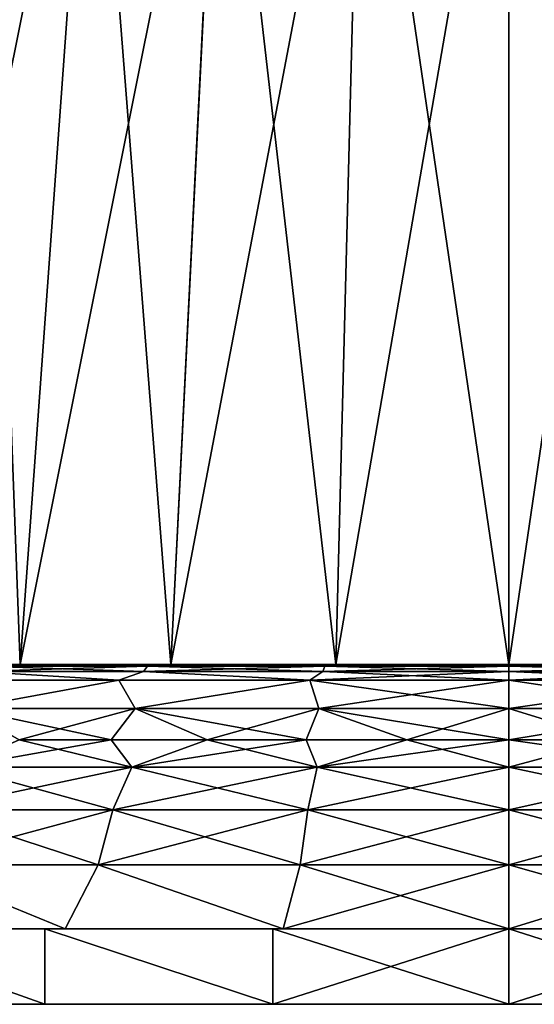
# Model space of a CAD drawing. Header units: millimetres. Extents: x -234 to 234, y -9 to 180.
# Tile 43 of 117: x -13 to 1, y -9 to 17. Entities that reach past the tile are written whole.
import ezdxf

# ---------------------------------------------------------------- set-up
doc = ezdxf.new("R2010")
doc.units = ezdxf.units.MM
doc.header["$LTSCALE"] = 106.095679
for name, color, linetype in [('1', 7, 'CONTINUOUS'), ('10', 7, 'CONTINUOUS'), ('16', 7, 'CONTINUOUS'), ('2', 7, 'CONTINUOUS'), ('21', 7, 'CONTINUOUS'), ('3', 7, 'CONTINUOUS'), ('4', 7, 'CONTINUOUS'), ('5', 7, 'CONTINUOUS'), ('6', 7, 'CONTINUOUS'), ('7', 7, 'CONTINUOUS'), ('8', 7, 'CONTINUOUS'), ('9', 7, 'CONTINUOUS')]:
    doc.layers.add(name, color=color, linetype=linetype)

msp = doc.modelspace()

# ---------------------------------------------------------------- linework, layer by layer
at = {"layer": '1', "color": 7, "linetype": 'CONTINUOUS', "true_color": 0xa2afbf}
for points in [[(-12.931, 0, 17.798), (-16.349, 0, 14.721), (-14.539, 0, 21.767), (-12.931, 0, 17.798)], [(-16.349, 0, -14.721), (-12.931, 0, -17.798), (-14.539, 0, -21.767), (-16.349, 0, -14.721)], [(-10.015, 0, 24.184), (-12.931, 0, 17.798), (-14.539, 0, 21.767), (-10.015, 0, 24.184)], [(-14.539, 0, -21.767), (-12.931, 0, -17.798), (-10.015, 0, -24.184), (-14.539, 0, -21.767)], [(-8.948, 0, 20.098), (-12.931, 0, 17.798), (-10.015, 0, 24.184), (-8.948, 0, 20.098)], [(-12.931, 0, -17.798), (-8.948, 0, -20.098), (-10.015, 0, -24.184), (-12.931, 0, -17.798)], [(-5.102, 0, 25.674), (-8.948, 0, 20.098), (-10.015, 0, 24.184), (-5.102, 0, 25.674)], [(-10.015, 0, -24.184), (-8.948, 0, -20.098), (-5.102, 0, -25.674), (-10.015, 0, -24.184)], [(-4.574, 0, 21.519), (-8.948, 0, 20.098), (-5.102, 0, 25.674), (-4.574, 0, 21.519)], [(-8.948, 0, -20.098), (-4.574, 0, -21.519), (-5.102, 0, -25.674), (-8.948, 0, -20.098)], [(0, 0, 26.176), (-4.574, 0, 21.519), (-5.102, 0, 25.674), (0, 0, 26.176)], [(-4.574, 0, -21.519), (0, 0, -22), (-5.102, 0, -25.674), (-4.574, 0, -21.519)], [(-5.102, 0, -25.674), (0, 0, -22), (0, 0, -26.176), (-5.102, 0, -25.674)], [(0, 0, 22), (-4.574, 0, 21.519), (0, 0, 26.176), (0, 0, 22)], [(4.574, 0, 21.519), (0, 0, 22), (5.102, 0, 25.674), (4.574, 0, 21.519)], [(0, 0, 22), (0, 0, 26.176), (5.102, 0, 25.674), (0, 0, 22)], [(0, 0, -22), (4.574, 0, -21.519), (0, 0, -26.176), (0, 0, -22)], [(0, 0, -26.176), (4.574, 0, -21.519), (5.102, 0, -25.674), (0, 0, -26.176)]]:
    msp.add_3dface(points, dxfattribs=at)
at = {"layer": '10', "color": 7, "linetype": 'CONTINUOUS', "true_color": 0xa2afbf}
for points in [[(-10.015, 0, 24.184), (-14.539, 0, 21.767), (-13.942, -0.049, 22.518), (-10.015, 0, 24.184)], [(-14.539, 0, -21.767), (-10.015, 0, -24.184), (-13.942, -0.049, -22.518), (-14.539, 0, -21.767)], [(-10.015, 0, 24.184), (-13.942, -0.049, 22.518), (-9.567, -0.049, 24.696), (-10.015, 0, 24.184)], [(-10.015, 0, -24.184), (-9.567, -0.049, -24.696), (-13.942, -0.049, -22.518), (-10.015, 0, -24.184)], [(-5.102, 0, 25.674), (-10.015, 0, 24.184), (-9.567, -0.049, 24.696), (-5.102, 0, 25.674)], [(-10.015, 0, -24.184), (-5.102, 0, -25.674), (-9.567, -0.049, -24.696), (-10.015, 0, -24.184)], [(-5.102, 0, 25.674), (-9.567, -0.049, 24.696), (-4.867, -0.049, 26.034), (-5.102, 0, 25.674)], [(-5.102, 0, -25.674), (-4.867, -0.049, -26.034), (-9.567, -0.049, -24.696), (-5.102, 0, -25.674)], [(0, 0, 26.176), (-5.102, 0, 25.674), (0, -0.049, 26.484), (0, 0, 26.176)], [(0, -0.049, 26.484), (-5.102, 0, 25.674), (-4.867, -0.049, 26.034), (0, -0.049, 26.484)], [(-5.102, 0, -25.674), (0, 0, -26.176), (-4.867, -0.049, -26.034), (-5.102, 0, -25.674)], [(0, 0, -26.176), (0, -0.049, -26.484), (-4.867, -0.049, -26.034), (0, 0, -26.176)], [(-10.327, -0.412, -24.931), (-14.992, -0.412, -22.437), (-14.089, -0.191, -22.755), (-10.327, -0.412, -24.931)], [(-14.992, -0.412, 22.437), (-10.327, -0.412, 24.931), (-14.089, -0.191, 22.755), (-14.992, -0.412, 22.437)], [(-9.668, -0.191, -24.956), (-14.089, -0.191, -22.755), (-9.567, -0.049, -24.696), (-9.668, -0.191, -24.956)], [(-9.567, -0.049, -24.696), (-14.089, -0.191, -22.755), (-13.942, -0.049, -22.518), (-9.567, -0.049, -24.696)], [(-14.089, -0.191, 22.755), (-9.668, -0.191, 24.956), (-13.942, -0.049, 22.518), (-14.089, -0.191, 22.755)], [(-9.668, -0.191, -24.956), (-10.327, -0.412, -24.931), (-14.089, -0.191, -22.755), (-9.668, -0.191, -24.956)], [(-14.089, -0.191, 22.755), (-10.327, -0.412, 24.931), (-9.668, -0.191, 24.956), (-14.089, -0.191, 22.755)], [(-13.942, -0.049, 22.518), (-9.668, -0.191, 24.956), (-9.567, -0.049, 24.696), (-13.942, -0.049, 22.518)], [(-5.264, -0.412, -26.466), (-10.327, -0.412, -24.931), (-9.668, -0.191, -24.956), (-5.264, -0.412, -26.466)], [(-10.327, -0.412, 24.931), (-5.264, -0.412, 26.466), (-9.668, -0.191, 24.956), (-10.327, -0.412, 24.931)], [(-4.918, -0.191, -26.308), (-9.668, -0.191, -24.956), (-4.867, -0.049, -26.034), (-4.918, -0.191, -26.308)], [(-4.867, -0.049, -26.034), (-9.668, -0.191, -24.956), (-9.567, -0.049, -24.696), (-4.867, -0.049, -26.034)], [(-9.668, -0.191, 24.956), (-4.918, -0.191, 26.308), (-9.567, -0.049, 24.696), (-9.668, -0.191, 24.956)], [(-4.918, -0.191, -26.308), (-5.264, -0.412, -26.466), (-9.668, -0.191, -24.956), (-4.918, -0.191, -26.308)], [(-9.668, -0.191, 24.956), (-5.264, -0.412, 26.466), (-4.918, -0.191, 26.308), (-9.668, -0.191, 24.956)], [(-9.567, -0.049, 24.696), (-4.918, -0.191, 26.308), (-4.867, -0.049, 26.034), (-9.567, -0.049, 24.696)], [(-5.264, -0.412, 26.466), (0, -0.412, 26.985), (-4.918, -0.191, 26.308), (-5.264, -0.412, 26.466)], [(0, -0.412, -26.985), (-5.264, -0.412, -26.466), (0, -0.191, -26.763), (0, -0.412, -26.985)], [(0, -0.191, -26.763), (-5.264, -0.412, -26.466), (-4.918, -0.191, -26.308), (0, -0.191, -26.763)], [(-4.918, -0.191, 26.308), (0, -0.191, 26.763), (-4.867, -0.049, 26.034), (-4.918, -0.191, 26.308)], [(0, -0.049, -26.484), (0, -0.191, -26.763), (-4.918, -0.191, -26.308), (0, -0.049, -26.484)], [(0, -0.049, -26.484), (-4.918, -0.191, -26.308), (-4.867, -0.049, -26.034), (0, -0.049, -26.484)], [(0, -0.412, 26.985), (0, -0.191, 26.763), (-4.918, -0.191, 26.308), (0, -0.412, 26.985)], [(0, -0.191, 26.763), (0, -0.049, 26.484), (-4.867, -0.049, 26.034), (0, -0.191, 26.763)]]:
    msp.add_3dface(points, dxfattribs=at)
at = {"layer": '16', "color": 7, "linetype": 'CONTINUOUS', "true_color": 0xa2afbf}
for points in [[(-12.931, 0, 17.798), (-13.929, 26.5, 12.546), (-16.349, 0, 14.721), (-12.931, 0, 17.798)], [(-13.934, 26.5, -12.541), (-11.021, 26.5, -15.164), (-16.349, 0, -14.721), (-13.934, 26.5, -12.541)], [(-16.349, 0, -14.721), (-11.021, 26.5, -15.164), (-12.931, 0, -17.798), (-16.349, 0, -14.721)], [(-11.016, 26.5, 15.168), (-13.929, 26.5, 12.546), (-12.931, 0, 17.798), (-11.016, 26.5, 15.168)], [(-8.948, 0, 20.098), (-11.016, 26.5, 15.168), (-12.931, 0, 17.798), (-8.948, 0, 20.098)], [(-11.021, 26.5, -15.164), (-7.627, 26.5, -17.125), (-12.931, 0, -17.798), (-11.021, 26.5, -15.164)], [(-12.931, 0, -17.798), (-7.627, 26.5, -17.125), (-8.948, 0, -20.098), (-12.931, 0, -17.798)], [(-7.623, 26.5, 17.127), (-11.016, 26.5, 15.168), (-8.948, 0, 20.098), (-7.623, 26.5, 17.127)], [(-4.574, 0, 21.519), (-7.623, 26.5, 17.127), (-8.948, 0, 20.098), (-4.574, 0, 21.519)], [(-7.627, 26.5, -17.125), (-3.898, 26.5, -18.336), (-8.948, 0, -20.098), (-7.627, 26.5, -17.125)], [(-8.948, 0, -20.098), (-3.898, 26.5, -18.336), (-4.574, 0, -21.519), (-8.948, 0, -20.098)], [(-3.896, 26.5, 18.337), (-7.623, 26.5, 17.127), (-4.574, 0, 21.519), (-3.896, 26.5, 18.337)], [(0, 0, 22), (-3.896, 26.5, 18.337), (-4.574, 0, 21.519), (0, 0, 22)], [(-3.898, 26.5, -18.336), (0, 26.5, -18.746), (-4.574, 0, -21.519), (-3.898, 26.5, -18.336)], [(-4.574, 0, -21.519), (0, 26.5, -18.746), (0, 0, -22), (-4.574, 0, -21.519)], [(0, 26.5, 18.746), (-3.896, 26.5, 18.337), (0, 0, 22), (0, 26.5, 18.746)]]:
    msp.add_3dface(points, dxfattribs=at)
at = {"layer": '2', "color": 7, "linetype": 'CONTINUOUS', "true_color": 0xa2afbf}
for points in [[(-14.992, -0.412, 22.437), (-14.408, -1.165, 23.269), (-10.327, -0.412, 24.931), (-14.992, -0.412, 22.437)], [(-10.327, -0.412, -24.931), (-14.408, -1.165, -23.269), (-14.992, -0.412, -22.437), (-10.327, -0.412, -24.931)], [(-14.408, -1.165, 23.269), (-9.887, -1.165, 25.521), (-10.327, -0.412, 24.931), (-14.408, -1.165, 23.269)], [(-9.887, -1.165, -25.521), (-14.408, -1.165, -23.269), (-10.327, -0.412, -24.931), (-9.887, -1.165, -25.521)], [(-10.327, -0.412, 24.931), (-9.887, -1.165, 25.521), (-5.264, -0.412, 26.466), (-10.327, -0.412, 24.931)], [(-5.264, -0.412, -26.466), (-9.887, -1.165, -25.521), (-10.327, -0.412, -24.931), (-5.264, -0.412, -26.466)], [(-9.887, -1.165, 25.521), (-5.029, -1.165, 26.903), (-5.264, -0.412, 26.466), (-9.887, -1.165, 25.521)], [(-5.029, -1.165, -26.903), (-9.887, -1.165, -25.521), (-5.264, -0.412, -26.466), (-5.029, -1.165, -26.903)], [(0, -1.165, 27.369), (0, -0.412, 26.985), (-5.264, -0.412, 26.466), (0, -1.165, 27.369)], [(-5.029, -1.165, 26.903), (0, -1.165, 27.369), (-5.264, -0.412, 26.466), (-5.029, -1.165, 26.903)], [(0, -0.412, -26.985), (-5.029, -1.165, -26.903), (-5.264, -0.412, -26.466), (0, -0.412, -26.985)], [(0, -1.165, -27.369), (-5.029, -1.165, -26.903), (0, -0.412, -26.985), (0, -1.165, -27.369)], [(-9.887, -1.165, 25.521), (-14.408, -1.165, 23.269), (-10.524, -2, 25.408), (-9.887, -1.165, 25.521)], [(-10.524, -2, 25.408), (-14.408, -1.165, 23.269), (-12.964, -2, 24.254), (-10.524, -2, 25.408)], [(-14.408, -1.165, -23.269), (-9.887, -1.165, -25.521), (-12.964, -2, -24.254), (-14.408, -1.165, -23.269)], [(-12.964, -2, -24.254), (-9.887, -1.165, -25.521), (-10.524, -2, -25.408), (-12.964, -2, -24.254)], [(-7.983, -2, 26.317), (-9.887, -1.165, 25.521), (-10.524, -2, 25.408), (-7.983, -2, 26.317)], [(-10.524, -2, -25.408), (-9.887, -1.165, -25.521), (-7.983, -2, -26.317), (-10.524, -2, -25.408)], [(-5.029, -1.165, 26.903), (-9.887, -1.165, 25.521), (-5.365, -2, 26.973), (-5.029, -1.165, 26.903)], [(-5.365, -2, 26.973), (-9.887, -1.165, 25.521), (-7.983, -2, 26.317), (-5.365, -2, 26.973)], [(-9.887, -1.165, -25.521), (-5.029, -1.165, -26.903), (-7.983, -2, -26.317), (-9.887, -1.165, -25.521)], [(-7.983, -2, -26.317), (-5.029, -1.165, -26.903), (-5.365, -2, -26.973), (-7.983, -2, -26.317)], [(-2.696, -2, 27.369), (-5.029, -1.165, 26.903), (-5.365, -2, 26.973), (-2.696, -2, 27.369)], [(-5.365, -2, -26.973), (-5.029, -1.165, -26.903), (-2.696, -2, -27.369), (-5.365, -2, -26.973)], [(0, -1.165, 27.369), (-5.029, -1.165, 26.903), (0, -2, 27.501), (0, -1.165, 27.369)], [(0, -2, 27.501), (-5.029, -1.165, 26.903), (-2.696, -2, 27.369), (0, -2, 27.501)], [(-5.029, -1.165, -26.903), (0, -1.165, -27.369), (-2.696, -2, -27.369), (-5.029, -1.165, -26.903)], [(-2.696, -2, -27.369), (0, -1.165, -27.369), (0, -2, -27.501), (-2.696, -2, -27.369)]]:
    msp.add_3dface(points, dxfattribs=at)
at = {"layer": '21', "color": 7, "linetype": 'CONTINUOUS', "true_color": 0xa2afbf}
for points in [[(0, 26.5, 18.746), (0, 0, 22), (4.574, 0, 21.519), (0, 26.5, 18.746)], [(3.898, 26.5, 18.336), (0, 26.5, 18.746), (4.574, 0, 21.519), (3.898, 26.5, 18.336)], [(0, 0, -22), (0, 26.5, -18.746), (3.896, 26.5, -18.337), (0, 0, -22)], [(0, 0, -22), (3.896, 26.5, -18.337), (4.574, 0, -21.519), (0, 0, -22)]]:
    msp.add_3dface(points, dxfattribs=at)
at = {"layer": '3', "color": 7, "linetype": 'CONTINUOUS', "true_color": 0xa2afbf}
for points in [[(-12.964, -2, 24.254), (-14.595, -2.724, 25.279), (-9.983, -2.724, 27.429), (-12.964, -2, 24.254)], [(-12.964, -2, -24.254), (-10.524, -2, -25.408), (-14.595, -2.724, -25.279), (-12.964, -2, -24.254)], [(-10.524, -2, -25.408), (-9.983, -2.724, -27.429), (-14.595, -2.724, -25.279), (-10.524, -2, -25.408)], [(-10.524, -2, 25.408), (-12.964, -2, 24.254), (-9.983, -2.724, 27.429), (-10.524, -2, 25.408)], [(-7.983, -2, 26.317), (-10.524, -2, 25.408), (-9.983, -2.724, 27.429), (-7.983, -2, 26.317)], [(-10.524, -2, -25.408), (-7.983, -2, -26.317), (-9.983, -2.724, -27.429), (-10.524, -2, -25.408)], [(-7.983, -2, 26.317), (-9.983, -2.724, 27.429), (-5.069, -2.724, 28.746), (-7.983, -2, 26.317)], [(-7.983, -2, -26.317), (-5.365, -2, -26.973), (-9.983, -2.724, -27.429), (-7.983, -2, -26.317)], [(-5.365, -2, -26.973), (-5.069, -2.724, -28.746), (-9.983, -2.724, -27.429), (-5.365, -2, -26.973)], [(-5.365, -2, 26.973), (-7.983, -2, 26.317), (-5.069, -2.724, 28.746), (-5.365, -2, 26.973)], [(-2.696, -2, 27.369), (-5.365, -2, 26.973), (-5.069, -2.724, 28.746), (-2.696, -2, 27.369)], [(-5.365, -2, -26.973), (-2.696, -2, -27.369), (-5.069, -2.724, -28.746), (-5.365, -2, -26.973)], [(-2.696, -2, 27.369), (-5.069, -2.724, 28.746), (0, -2.724, 29.19), (-2.696, -2, 27.369)], [(-2.696, -2, -27.369), (0, -2, -27.501), (-5.069, -2.724, -28.746), (-2.696, -2, -27.369)], [(0, -2, -27.501), (0, -2.724, -29.19), (-5.069, -2.724, -28.746), (0, -2, -27.501)], [(0, -2, 27.501), (-2.696, -2, 27.369), (0, -2.724, 29.19), (0, -2, 27.501)], [(-10.482, -3.851, -28.799), (-15.323, -3.851, -26.541), (-9.983, -2.724, -27.429), (-10.482, -3.851, -28.799)], [(-9.983, -2.724, -27.429), (-15.323, -3.851, -26.541), (-14.595, -2.724, -25.279), (-9.983, -2.724, -27.429)], [(-15.323, -3.851, 26.541), (-10.482, -3.851, 28.799), (-14.595, -2.724, 25.279), (-15.323, -3.851, 26.541)], [(-14.595, -2.724, 25.279), (-10.482, -3.851, 28.799), (-9.983, -2.724, 27.429), (-14.595, -2.724, 25.279)], [(-5.322, -3.851, -30.181), (-10.482, -3.851, -28.799), (-5.069, -2.724, -28.746), (-5.322, -3.851, -30.181)], [(-5.069, -2.724, -28.746), (-10.482, -3.851, -28.799), (-9.983, -2.724, -27.429), (-5.069, -2.724, -28.746)], [(-10.482, -3.851, 28.799), (-5.322, -3.851, 30.181), (-9.983, -2.724, 27.429), (-10.482, -3.851, 28.799)], [(-9.983, -2.724, 27.429), (-5.322, -3.851, 30.181), (-5.069, -2.724, 28.746), (-9.983, -2.724, 27.429)], [(0, -3.851, -30.647), (-5.322, -3.851, -30.181), (0, -2.724, -29.19), (0, -3.851, -30.647)], [(0, -2.724, -29.19), (-5.322, -3.851, -30.181), (-5.069, -2.724, -28.746), (0, -2.724, -29.19)], [(-5.322, -3.851, 30.181), (0, -3.851, 30.647), (-5.069, -2.724, 28.746), (-5.322, -3.851, 30.181)], [(-5.069, -2.724, 28.746), (0, -3.851, 30.647), (0, -2.724, 29.19), (-5.069, -2.724, 28.746)], [(-10.868, -5.308, -29.858), (-15.887, -5.308, -27.518), (-10.482, -3.851, -28.799), (-10.868, -5.308, -29.858)], [(-10.482, -3.851, -28.799), (-15.887, -5.308, -27.518), (-15.323, -3.851, -26.541), (-10.482, -3.851, -28.799)], [(-15.887, -5.308, 27.518), (-10.868, -5.308, 29.858), (-15.323, -3.851, 26.541), (-15.887, -5.308, 27.518)], [(-15.323, -3.851, 26.541), (-10.868, -5.308, 29.858), (-10.482, -3.851, 28.799), (-15.323, -3.851, 26.541)], [(-5.518, -5.308, -31.292), (-10.868, -5.308, -29.858), (-5.322, -3.851, -30.181), (-5.518, -5.308, -31.292)], [(-5.322, -3.851, -30.181), (-10.868, -5.308, -29.858), (-10.482, -3.851, -28.799), (-5.322, -3.851, -30.181)], [(-10.868, -5.308, 29.858), (-5.518, -5.308, 31.292), (-10.482, -3.851, 28.799), (-10.868, -5.308, 29.858)], [(-10.482, -3.851, 28.799), (-5.518, -5.308, 31.292), (-5.322, -3.851, 30.181), (-10.482, -3.851, 28.799)], [(0, -5.308, -31.775), (-5.518, -5.308, -31.292), (0, -3.851, -30.647), (0, -5.308, -31.775)], [(0, -3.851, -30.647), (-5.518, -5.308, -31.292), (-5.322, -3.851, -30.181), (0, -3.851, -30.647)], [(-5.518, -5.308, 31.292), (0, -5.308, 31.775), (-5.322, -3.851, 30.181), (-5.518, -5.308, 31.292)], [(-5.322, -3.851, 30.181), (0, -5.308, 31.775), (0, -3.851, 30.647), (-5.322, -3.851, 30.181)], [(-17.112, -7, -27.63), (-15.887, -5.308, -27.518), (-11.743, -7, -30.304), (-17.112, -7, -27.63)], [(-11.743, -7, 30.304), (-15.887, -5.308, 27.518), (-17.112, -7, 27.63), (-11.743, -7, 30.304)], [(-15.887, -5.308, -27.518), (-10.868, -5.308, -29.858), (-11.743, -7, -30.304), (-15.887, -5.308, -27.518)], [(-10.868, -5.308, 29.858), (-15.887, -5.308, 27.518), (-11.743, -7, 30.304), (-10.868, -5.308, 29.858)], [(-11.743, -7, -30.304), (-10.868, -5.308, -29.858), (-5.974, -7, -31.946), (-11.743, -7, -30.304)], [(-5.974, -7, 31.946), (-10.868, -5.308, 29.858), (-11.743, -7, 30.304), (-5.974, -7, 31.946)], [(-10.868, -5.308, -29.858), (-5.518, -5.308, -31.292), (-5.974, -7, -31.946), (-10.868, -5.308, -29.858)], [(-5.518, -5.308, 31.292), (-10.868, -5.308, 29.858), (-5.974, -7, 31.946), (-5.518, -5.308, 31.292)], [(0, -5.308, -31.775), (0, -7, -32.5), (-5.974, -7, -31.946), (0, -5.308, -31.775)], [(-5.518, -5.308, -31.292), (0, -5.308, -31.775), (-5.974, -7, -31.946), (-5.518, -5.308, -31.292)], [(0, -7, 32.5), (-5.518, -5.308, 31.292), (-5.974, -7, 31.946), (0, -7, 32.5)], [(0, -5.308, 31.775), (-5.518, -5.308, 31.292), (0, -7, 32.5), (0, -5.308, 31.775)]]:
    msp.add_3dface(points, dxfattribs=at)
at = {"layer": '4', "color": 7, "linetype": 'CONTINUOUS', "true_color": 0xa2afbf}
for points in [[(-12.282, -7, 31.704), (-17.112, -7, 27.63), (-17.898, -7, 28.908), (-12.282, -7, 31.704)], [(-17.898, -7, -28.908), (-17.112, -7, -27.63), (-12.282, -7, -31.704), (-17.898, -7, -28.908)], [(-11.743, -7, 30.304), (-17.112, -7, 27.63), (-12.282, -7, 31.704), (-11.743, -7, 30.304)], [(-17.112, -7, -27.63), (-11.743, -7, -30.304), (-12.282, -7, -31.704), (-17.112, -7, -27.63)], [(-6.247, -7, 33.421), (-11.743, -7, 30.304), (-12.282, -7, 31.704), (-6.247, -7, 33.421)], [(-12.282, -7, -31.704), (-11.743, -7, -30.304), (-6.247, -7, -33.421), (-12.282, -7, -31.704)], [(-5.974, -7, 31.946), (-11.743, -7, 30.304), (-6.247, -7, 33.421), (-5.974, -7, 31.946)], [(-11.743, -7, -30.304), (-5.974, -7, -31.946), (-6.247, -7, -33.421), (-11.743, -7, -30.304)], [(-5.974, -7, -31.946), (0, -7, -32.5), (-6.247, -7, -33.421), (-5.974, -7, -31.946)], [(0, -7, -32.5), (0, -7, -34), (-6.247, -7, -33.421), (0, -7, -32.5)], [(0, -7, 34), (-5.974, -7, 31.946), (-6.247, -7, 33.421), (0, -7, 34)], [(0, -7, 32.5), (-5.974, -7, 31.946), (0, -7, 34), (0, -7, 32.5)], [(0, -7, -34), (0, -7, -32.5), (5.974, -7, -31.946), (0, -7, -34)], [(6.248, -7, 33.421), (0, -7, 32.5), (0, -7, 34), (6.248, -7, 33.421)], [(0, -7, 32.5), (6.248, -7, 33.421), (5.974, -7, 31.946), (0, -7, 32.5)], [(6.247, -7, -33.421), (0, -7, -34), (5.974, -7, -31.946), (6.247, -7, -33.421)]]:
    msp.add_3dface(points, dxfattribs=at)
at = {"layer": '5', "color": 7, "linetype": 'CONTINUOUS', "true_color": 0xa2afbf}
for points in [[(-12.282, -9, 31.704), (-17.898, -7, 28.908), (-17.899, -9, 28.907), (-12.282, -9, 31.704)], [(-17.899, -9, -28.907), (-17.898, -7, -28.908), (-12.282, -9, -31.704), (-17.899, -9, -28.907)], [(-12.282, -7, 31.704), (-17.898, -7, 28.908), (-12.282, -9, 31.704), (-12.282, -7, 31.704)], [(-17.898, -7, -28.908), (-12.282, -7, -31.704), (-12.282, -9, -31.704), (-17.898, -7, -28.908)], [(-6.247, -7, 33.421), (-12.282, -7, 31.704), (-6.247, -9, 33.421), (-6.247, -7, 33.421)], [(-6.247, -9, 33.421), (-12.282, -7, 31.704), (-12.282, -9, 31.704), (-6.247, -9, 33.421)], [(-12.282, -7, -31.704), (-6.247, -7, -33.421), (-6.247, -9, -33.421), (-12.282, -7, -31.704)], [(-12.282, -9, -31.704), (-12.282, -7, -31.704), (-6.247, -9, -33.421), (-12.282, -9, -31.704)], [(-6.247, -7, -33.421), (0, -7, -34), (-6.247, -9, -33.421), (-6.247, -7, -33.421)], [(0, -7, -34), (0, -9, -34), (-6.247, -9, -33.421), (0, -7, -34)], [(0, -7, 34), (-6.247, -7, 33.421), (0, -9, 34), (0, -7, 34)], [(0, -9, 34), (-6.247, -7, 33.421), (-6.247, -9, 33.421), (0, -9, 34)]]:
    msp.add_3dface(points, dxfattribs=at)
at = {"layer": '6', "color": 7, "linetype": 'CONTINUOUS', "true_color": 0xa2afbf}
for points in [[(0, -0.412, 26.985), (0, -1.165, 27.369), (5.029, -1.165, 26.903), (0, -0.412, 26.985)], [(0, -0.412, 26.985), (5.029, -1.165, 26.903), (5.264, -0.412, 26.466), (0, -0.412, 26.985)], [(0, -1.165, -27.369), (0, -0.412, -26.985), (5.264, -0.412, -26.466), (0, -1.165, -27.369)], [(5.029, -1.165, -26.903), (0, -1.165, -27.369), (5.264, -0.412, -26.466), (5.029, -1.165, -26.903)], [(0, -1.165, 27.369), (0, -2, 27.501), (2.695, -2, 27.369), (0, -1.165, 27.369)], [(0, -1.165, 27.369), (2.695, -2, 27.369), (5.029, -1.165, 26.903), (0, -1.165, 27.369)], [(0, -2, -27.501), (0, -1.165, -27.369), (5.029, -1.165, -26.903), (0, -2, -27.501)], [(2.695, -2, -27.369), (0, -2, -27.501), (5.029, -1.165, -26.903), (2.695, -2, -27.369)]]:
    msp.add_3dface(points, dxfattribs=at)
at = {"layer": '7', "color": 7, "linetype": 'CONTINUOUS', "true_color": 0xa2afbf}
for points in [[(0, -2, 27.501), (0, -2.724, 29.19), (5.069, -2.724, 28.746), (0, -2, 27.501)], [(2.695, -2, 27.369), (0, -2, 27.501), (5.069, -2.724, 28.746), (2.695, -2, 27.369)], [(0, -2.724, -29.19), (0, -2, -27.501), (2.695, -2, -27.369), (0, -2.724, -29.19)], [(0, -2.724, -29.19), (2.695, -2, -27.369), (5.069, -2.724, -28.746), (0, -2.724, -29.19)], [(0, -3.851, -30.647), (0, -2.724, -29.19), (5.069, -2.724, -28.746), (0, -3.851, -30.647)], [(0, -3.851, -30.647), (5.069, -2.724, -28.746), (5.322, -3.851, -30.181), (0, -3.851, -30.647)], [(0, -2.724, 29.19), (0, -3.851, 30.647), (5.322, -3.851, 30.181), (0, -2.724, 29.19)], [(5.069, -2.724, 28.746), (0, -2.724, 29.19), (5.322, -3.851, 30.181), (5.069, -2.724, 28.746)], [(0, -5.308, -31.775), (0, -3.851, -30.647), (5.322, -3.851, -30.181), (0, -5.308, -31.775)], [(0, -5.308, -31.775), (5.322, -3.851, -30.181), (5.518, -5.308, -31.292), (0, -5.308, -31.775)], [(0, -3.851, 30.647), (0, -5.308, 31.775), (5.518, -5.308, 31.292), (0, -3.851, 30.647)], [(5.322, -3.851, 30.181), (0, -3.851, 30.647), (5.518, -5.308, 31.292), (5.322, -3.851, 30.181)], [(0, -7, -32.5), (0, -5.308, -31.775), (5.518, -5.308, -31.292), (0, -7, -32.5)], [(5.974, -7, -31.946), (0, -7, -32.5), (5.518, -5.308, -31.292), (5.974, -7, -31.946)], [(0, -5.308, 31.775), (0, -7, 32.5), (5.974, -7, 31.946), (0, -5.308, 31.775)], [(0, -5.308, 31.775), (5.974, -7, 31.946), (5.518, -5.308, 31.292), (0, -5.308, 31.775)]]:
    msp.add_3dface(points, dxfattribs=at)
at = {"layer": '8', "color": 7, "linetype": 'CONTINUOUS', "true_color": 0xa2afbf}
for points in [[(0, -7, -34), (6.247, -7, -33.421), (0, -9, -34), (0, -7, -34)], [(0, -9, -34), (6.247, -7, -33.421), (6.247, -9, -33.421), (0, -9, -34)], [(6.248, -7, 33.421), (0, -7, 34), (6.247, -9, 33.421), (6.248, -7, 33.421)], [(0, -7, 34), (0, -9, 34), (6.247, -9, 33.421), (0, -7, 34)]]:
    msp.add_3dface(points, dxfattribs=at)
at = {"layer": '9', "color": 7, "linetype": 'CONTINUOUS', "true_color": 0xa2afbf}
for points in [[(5.102, 0, 25.674), (0, 0, 26.176), (4.867, -0.049, 26.034), (5.102, 0, 25.674)], [(0, 0, 26.176), (0, -0.049, 26.484), (4.867, -0.049, 26.034), (0, 0, 26.176)], [(0, 0, -26.176), (5.102, 0, -25.674), (0, -0.049, -26.484), (0, 0, -26.176)], [(5.102, 0, -25.674), (4.867, -0.049, -26.034), (0, -0.049, -26.484), (5.102, 0, -25.674)], [(0, -0.191, 26.763), (4.918, -0.191, 26.308), (0, -0.049, 26.484), (0, -0.191, 26.763)], [(0, -0.049, 26.484), (4.918, -0.191, 26.308), (4.867, -0.049, 26.034), (0, -0.049, 26.484)], [(4.918, -0.191, -26.308), (0, -0.191, -26.763), (4.867, -0.049, -26.034), (4.918, -0.191, -26.308)], [(4.867, -0.049, -26.034), (0, -0.191, -26.763), (0, -0.049, -26.484), (4.867, -0.049, -26.034)], [(0, -0.412, 26.985), (5.264, -0.412, 26.466), (0, -0.191, 26.763), (0, -0.412, 26.985)], [(5.264, -0.412, -26.466), (0, -0.412, -26.985), (4.918, -0.191, -26.308), (5.264, -0.412, -26.466)], [(4.918, -0.191, -26.308), (0, -0.412, -26.985), (0, -0.191, -26.763), (4.918, -0.191, -26.308)], [(0, -0.191, 26.763), (5.264, -0.412, 26.466), (4.918, -0.191, 26.308), (0, -0.191, 26.763)]]:
    msp.add_3dface(points, dxfattribs=at)

doc.saveas('drawing.dxf')
